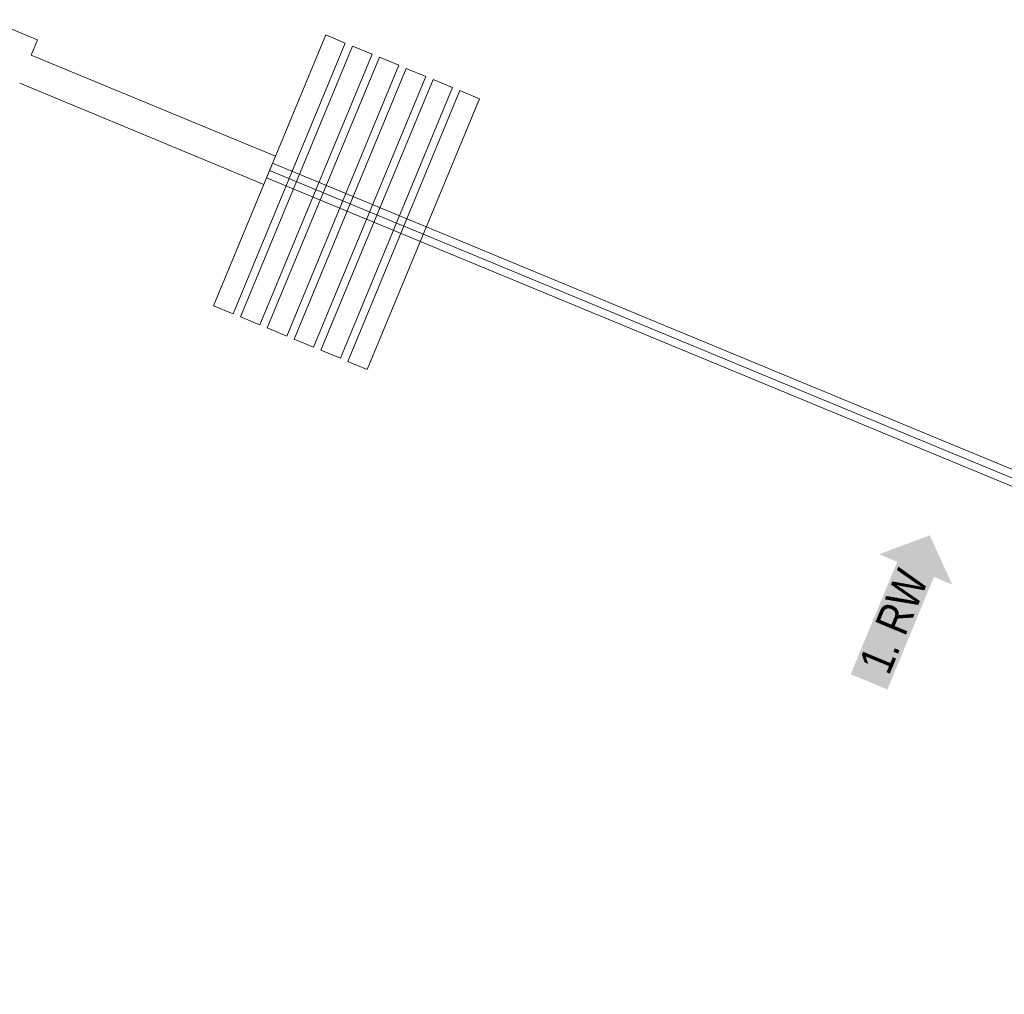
# Model space of a CAD drawing. Header units: metres. Extents: x -80 to 1923, y -189 to 69.
# Tile 172 of 256: x 965.5 to 969.23, y 24.27 to 27.96. Entities that reach past the tile are written whole.
import ezdxf

# ---------------------------------------------------------------- set-up
doc = ezdxf.new("R2010")
doc.units = ezdxf.units.M
doc.header["$MEASUREMENT"] = 0
for name, color, linetype in [('10 Stütze Holz', 7, 'Continuous'), ('10 Wand außen', 7, 'Continuous'), ('50 Möblierung', 7, 'Continuous'), ('97 Brandschutz', 7, 'Continuous')]:
    doc.layers.add(name, color=color, linetype=linetype)
doc.styles.add('ERSTELLTER_STIL_2', font='ARIALN.TTF')

# ---------------------------------------------------------------- blocks, each defined once
blk = doc.blocks.new('Mobiltrennwand 27[55]_1', base_point=(966.4455, 27.3896))
at = {"layer": '50 Möblierung', "color": 8, "linetype": 'Continuous', "lineweight": 18}
for p, q in [((966.4569, 27.4173), (966.434, 27.3619)), ((972.6042, 24.871), (966.4569, 27.4173)), ((966.434, 27.3619), (972.5812, 24.8156)), ((966.4455, 27.3896), (972.5927, 24.8433)), ((972.5812, 24.8156), (972.6042, 24.871))]:
    blk.add_line(p, q, dxfattribs=at)
at = {"layer": '50 Möblierung', "color": 8, "linetype": 'Continuous', "lineweight": 18, "flags": 128}
for points in [[(966.3072, 26.8467), (966.7316, 27.8712), (966.6577, 27.9019), (966.2333, 26.8773)], [(966.4088, 26.8046), (966.8332, 27.8291), (966.7593, 27.8598), (966.3349, 26.8352)], [(966.5104, 26.7625), (966.9348, 27.787), (966.8609, 27.8177), (966.4365, 26.7931)], [(966.6121, 26.7204), (967.0364, 27.745), (966.9625, 27.7756), (966.5382, 26.751)], [(966.7137, 26.6783), (967.1381, 27.7029), (967.0642, 27.7335), (966.6398, 26.7089)], [(966.8153, 26.6362), (967.2397, 27.6608), (967.1658, 27.6914), (966.7414, 26.6668)]]:
    blk.add_lwpolyline(points, close=True, dxfattribs=at)
blk = doc.blocks.new('Mobiltrennwand 27[56]_1', base_point=(968.8007, 20.8945))
at = {"layer": '50 Möblierung', "color": 8, "linetype": 'Continuous', "lineweight": 18}
for p, q in [((972.5905, 24.7268), (968.7795, 20.9157)), ((972.633, 24.6843), (972.5905, 24.7268)), ((968.8007, 20.8945), (972.6117, 24.7055)), ((968.8219, 20.8733), (972.633, 24.6843)), ((968.7795, 20.9157), (968.8219, 20.8733))]:
    blk.add_line(p, q, dxfattribs=at)
at = {"layer": '50 Möblierung', "color": 8, "linetype": 'Continuous', "lineweight": 18, "flags": 128}
for points in [[(969.5638, 21.0224), (968.9286, 21.6576), (968.872, 21.601), (969.5072, 20.9658)], [(969.486, 20.9446), (968.8508, 21.5798), (968.7942, 21.5232), (969.4294, 20.888)], [(969.4082, 20.8668), (968.773, 21.502), (968.7165, 21.4454), (969.3516, 20.8103)], [(969.3304, 20.789), (968.6952, 21.4242), (968.6387, 21.3676), (969.2739, 20.7325)], [(969.2526, 20.7113), (968.6175, 21.3464), (968.5609, 21.2899), (969.1961, 20.6547)], [(969.1749, 20.6335), (968.5397, 21.2686), (968.4831, 21.2121), (969.1183, 20.5769)]]:
    blk.add_lwpolyline(points, close=True, dxfattribs=at)
blk = doc.blocks.new('Pfeil gerade 27_2')
at = {"layer": '97 Brandschutz', "linetype": 'Continuous', "lineweight": 18, "true_color": 0x60cd00}
blk.add_hatch(color=72, dxfattribs=at).paths.add_polyline_path([(0.3, 0), (0.1607, 0.1497), (0.1607, 0.0752), (-0.3, 0.0752), (-0.3, -0.0752), (0.1607, -0.0752), (0.1607, -0.1497)])

msp = doc.modelspace()

# ---------------------------------------------------------------- linework, layer by layer
at = {"layer": '10 Stütze Holz', "color": 7, "linetype": 'Continuous', "lineweight": 13, "flags": 128}
msp.add_lwpolyline([(965.5436, 27.8254), (965.5675, 27.8831), (965.3827, 27.9597)], dxfattribs=at)
at = {"layer": '10 Wand außen', "color": 7, "linetype": 'Continuous', "lineweight": 9, "flags": 128}
for points in [[(966.4675, 27.4427), (965.5436, 27.8254)], [(965.4996, 27.7191), (966.4235, 27.3365)], [(966.4235, 27.3365), (966.4675, 27.4427)]]:
    msp.add_lwpolyline(points, dxfattribs=at)

# ---------------------------------------------------------------- block references
at = {"layer": '50 Möblierung', "color": 8, "linetype": 'Continuous', "lineweight": 18}
for name, p in [('Mobiltrennwand 27[55]_1', (966.4455, 27.3896)), ('Mobiltrennwand 27[56]_1', (968.8007, 20.8945))]:
    msp.add_blockref(name, p, dxfattribs=at)
at = {"layer": '97 Brandschutz', "color": 7, "linetype": 'Continuous', "lineweight": 13, "xscale": -1, "rotation": 247.5000000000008}
msp.add_blockref('Pfeil gerade 27_2', (968.8291, 25.7312), dxfattribs=at)

# ---------------------------------------------------------------- texts
at = {"layer": '97 Brandschutz', "color": 7, "linetype": 'Continuous', "lineweight": 9, "insert": (968.6733, 25.523), "char_height": 0.125, "attachment_point": 1, "rotation": 67.5, "style": 'ERSTELLTER_STIL_2'}
msp.add_mtext('\\A1;{\\pql;\\fArial Narrow|b0|i0|c0|p0;\\W1.000000;1. RW}', dxfattribs=at)

doc.saveas('drawing.dxf')
